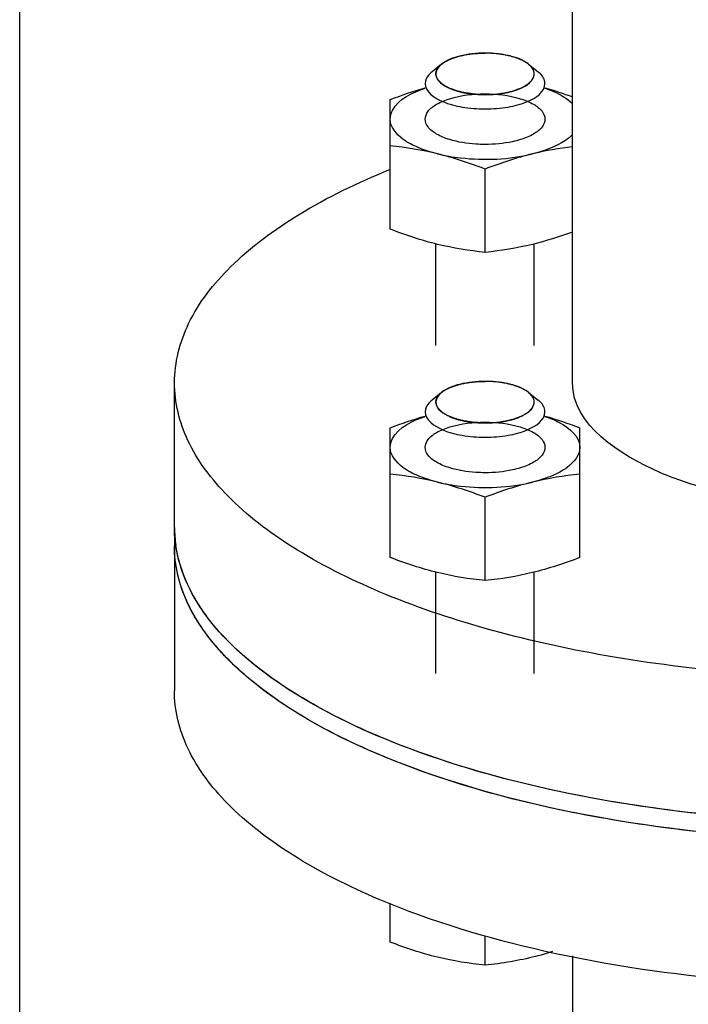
# Model space of a CAD drawing. Header units: millimetres. Extents: x 0 to 1189, y 0 to 841.
# Tile 50 of 184: x 634.94 to 637.62, y 278.57 to 282.51. Entities that reach past the tile are written whole.
import ezdxf

# ---------------------------------------------------------------- set-up
doc = ezdxf.new("R2010")
doc.units = ezdxf.units.MM
doc.header["$LTSCALE"] = 65.395
doc.linetypes.add('CENTER', pattern=[0.6, 0.375, -0.075, 0.075, -0.075])
for name, color, linetype in [('32007_153200_13_ABL1735', 7, 'CONTINUOUS'), ('32007_153200_13_T1_PBL1771', 7, 'CONTINUOUS'), ('8M32E_GENSET_GENERATOR_ABL1724', 7, 'CONTINUOUS'), ('8M32E_GENSET_GENERATOR_T1_PBL1725', 7, 'CONTINUOUS'), ('8M32E_GENSET_GRUNDRAHMEN_ABL1726', 7, 'CONTINUOUS'), ('8M32E_GENSET_GRUNDRAHMEN_T1_PBL1727', 7, 'CONTINUOUS'), ('8M32E_GENSET_VERROHRUNG_ABL1728', 7, 'CONTINUOUS'), ('D931_1-M12X50_PBL1751', 7, 'CONTINUOUS'), ('D931_1-M12X50_PBL1762', 7, 'CONTINUOUS'), ('D934-M12_PBL1752', 7, 'CONTINUOUS'), ('D934-M12_PBL1753', 7, 'CONTINUOUS'), ('E1514-FF-DN50-PN6X2_PBL1734', 7, 'CONTINUOUS'), ('EN1092-1-01A-DN50-PN6_PBL1736', 7, 'CONTINUOUS'), ('oben_15_VBL1723', 7, 'CONTINUOUS')]:
    doc.layers.add(name, color=color, linetype=linetype)

# ---------------------------------------------------------------- blocks, each defined once
blk = doc.blocks.new('8M32E_GENSET_GENERATOR_T1_PBL1725', base_point=(691.0193, 287.4169))
at = {"layer": '8M32E_GENSET_GENERATOR_T1_PBL1725', "color": 7, "linetype": 'Continuous'}
for p, q in [((637.1533, 281.0556), (637.1533, 286.7285)), ((635.5593, 280.4756), (635.5593, 281.0556))]:
    blk.add_line(p, q, dxfattribs=at)
blk.add_arc((636.0643, 280.4758), 0.505, 180.0225, 188.2083, dxfattribs=at)
for points, knots in [([(635.5593, 281.0556), (635.5593, 281.1368), (635.6055, 281.3136), (635.789, 281.5446), (636.069, 281.75), (636.2958, 281.8589), (636.4219, 281.9099)], [0, 0, 0, 0, 0.190768, 0.412045, 0.680538, 1, 1, 1, 1]), ([(641.1593, 281.0556), (641.1593, 280.9766), (641.1158, 280.8052), (640.942, 280.5794), (640.6756, 280.3776), (640.3251, 280.2026), (639.902, 280.0592), (639.2433, 279.9134), (638.3593, 279.8442), (637.4752, 279.9134), (636.8166, 280.0592), (636.3935, 280.2026), (636.0429, 280.3776), (635.7766, 280.5794), (635.6028, 280.8052), (635.5593, 280.9766), (635.5593, 281.0556)], [0, 0, 0, 0, 0.03644, 0.078446, 0.129154, 0.189366, 0.258405, 0.334697, 0.5, 0.665303, 0.741595, 0.810634, 0.870846, 0.921554, 0.96356, 1, 1, 1, 1]), ([(639.5653, 281.0556), (639.5653, 280.8874), (639.303, 280.7189), (639.0254, 280.6274), (638.739, 280.563), (638.3593, 280.5343), (637.9795, 280.563), (637.6932, 280.6274), (637.4156, 280.7189), (637.1533, 280.8874), (637.1533, 281.0556)], [0, 0, 0, 0, 0.183508, 0.253849, 0.33158, 0.5, 0.66842, 0.746151, 0.816492, 1, 1, 1, 1]), ([(641.1541, 280.4036), (641.1429, 280.3261), (641.078, 280.1629), (640.8885, 279.9521), (640.6149, 279.7628), (640.1195, 279.5316), (639.3562, 279.3421), (638.3592, 279.2658), (637.3622, 279.3421), (636.5988, 279.5317), (636.1035, 279.7629), (635.8299, 279.9521), (635.6405, 280.163), (635.5756, 280.3262), (635.5644, 280.4037)], [0, 0, 0, 0, 0.036941, 0.080214, 0.13206, 0.192856, 0.337216, 0.500009, 0.6628, 0.807155, 0.867948, 0.919791, 0.963061, 1, 1, 1, 1])]:
    blk.add_open_spline(points, degree=3, knots=knots, dxfattribs=at)
blk = doc.blocks.new('8M32E_GENSET_GENERATOR_ABL1724', base_point=(691.0193, 287.4169))
at = {"layer": '8M32E_GENSET_GENERATOR_T1_PBL1725'}
blk.add_blockref('8M32E_GENSET_GENERATOR_T1_PBL1725', (691.0193, 287.4169), dxfattribs=at)
blk = doc.blocks.new('8M32E_GENSET_GRUNDRAHMEN_T1_PBL1727', base_point=(813.2193, 294.1369))
at = {"layer": '8M32E_GENSET_GRUNDRAHMEN_T1_PBL1727', "color": 7, "linetype": 'Continuous'}
blk.add_line((634.9393, 275.9252), (634.9393, 288.5369), dxfattribs=at)
blk = doc.blocks.new('8M32E_GENSET_GRUNDRAHMEN_ABL1726', base_point=(813.2193, 294.1369))
at = {"layer": '8M32E_GENSET_GRUNDRAHMEN_T1_PBL1727'}
blk.add_blockref('8M32E_GENSET_GRUNDRAHMEN_T1_PBL1727', (813.2193, 294.1369), dxfattribs=at)
blk = doc.blocks.new('E1514-FF-DN50-PN6X2_PBL1734', base_point=(638.3589, 279.8484))
at = {"layer": 'E1514-FF-DN50-PN6X2_PBL1734', "color": 7, "linetype": 'Continuous'}
for p, q in [((635.5589, 280.4757), (635.5589, 280.4771)), ((635.5589, 280.4754), (635.5589, 280.4757)), ((635.5589, 280.4754), (635.5589, 280.4029)), ((635.5589, 280.4722), (635.5589, 280.4754))]:
    blk.add_line(p, q, dxfattribs=at)
for points, knots in [([(639.9288, 279.4956), (639.7073, 279.4322), (639.2368, 279.3371), (638.5084, 279.2798), (637.7693, 279.3044), (637.0714, 279.409), (636.4637, 279.5859), (636.0409, 279.7941), (635.7912, 279.9948), (635.626, 280.1844), (635.5596, 280.3614), (635.5589, 280.4722)], [0, 0, 0, 0, 0.142945, 0.296792, 0.452515, 0.600871, 0.733491, 0.844159, 0.89052, 0.931204, 1, 1, 1, 1]), ([(640.3388, 279.5662), (640.1264, 279.4764), (639.6526, 279.3351), (638.8937, 279.2247), (638.0903, 279.2085), (637.3089, 279.2883), (636.6145, 279.4568), (636.1242, 279.6709), (635.8313, 279.8839), (635.678, 280.0467), (635.5815, 280.2205), (635.5589, 280.3442), (635.5589, 280.4029)], [0, 0, 0, 0, 0.131136, 0.279489, 0.435126, 0.587094, 0.724942, 0.84038, 0.888412, 0.93011, 0.966582, 1, 1, 1, 1])]:
    blk.add_open_spline(points, degree=3, knots=knots, dxfattribs=at)
blk = doc.blocks.new('EN1092-1-01A-DN50-PN6_PBL1736', base_point=(638.3589, 279.5212))
at = {"layer": 'EN1092-1-01A-DN50-PN6_PBL1736', "color": 7, "linetype": 'Continuous'}
blk.add_line((635.5589, 280.4029), (635.5589, 279.8229), dxfattribs=at)
for points, knots in [([(636.379, 279.5662), (636.2587, 279.617), (636.0425, 279.7249), (635.7762, 279.9267), (635.6024, 280.1525), (635.5589, 280.3239), (635.5589, 280.4029)], [0, 0, 0, 0, 0.317964, 0.585742, 0.807567, 1, 1, 1, 1]), ([(636.379, 278.9861), (636.2587, 279.037), (636.0425, 279.1449), (635.7762, 279.3467), (635.6024, 279.5725), (635.5589, 279.7439), (635.5589, 279.8229)], [0, 0, 0, 0, 0.317964, 0.585742, 0.807567, 1, 1, 1, 1]), ([(641.1589, 279.8229), (641.1589, 279.7641), (641.1362, 279.6405), (641.0397, 279.4667), (640.8865, 279.3039), (640.5936, 279.0908), (640.1032, 278.8767), (639.4089, 278.7082), (638.6275, 278.6285), (637.824, 278.6446), (637.0652, 278.7551), (636.5913, 278.8964), (636.379, 278.9861)], [0, 0, 0, 0, 0.033418, 0.06989, 0.111588, 0.15962, 0.275058, 0.412906, 0.564874, 0.720511, 0.868864, 1, 1, 1, 1]), ([(640.3388, 279.5662), (640.049, 279.4437), (639.3909, 279.2729), (638.3589, 279.1912), (637.3268, 279.2729), (636.6688, 279.4437), (636.379, 279.5662)], [0, 0, 0, 0, 0.233733, 0.5, 0.766267, 1, 1, 1, 1])]:
    blk.add_open_spline(points, degree=3, knots=knots, dxfattribs=at)
blk = doc.blocks.new('32007_153200_13_T1_PBL1771', base_point=(638.3589, 276.9951))
at = {"layer": '32007_153200_13_T1_PBL1771', "color": 7, "linetype": 'Continuous'}
for p, q in [((637.1529, 278.76), (637.1529, 275.7398)), ((639.5649, 278.76), (639.5649, 275.7398))]:
    blk.add_line(p, q, dxfattribs=at)
at = {"layer": '32007_153200_13_T1_PBL1771', "color": 2, "linetype": 'CENTER'}
blk.add_line((638.3589, 278.6396), (638.3589, 275.7398), dxfattribs=at)
at = {"layer": '32007_153200_13_T1_PBL1771', "color": 7, "linetype": 'Continuous'}
blk.add_open_spline([(639.5649, 275.7398), (639.5649, 275.5716), (639.3026, 275.4031), (639.025, 275.3115), (638.7386, 275.2472), (638.3589, 275.2184), (637.9791, 275.2472), (637.6928, 275.3115), (637.4152, 275.4031), (637.1529, 275.5716), (637.1529, 275.7398)], degree=3, knots=[0, 0, 0, 0, 0.183508, 0.253849, 0.33158, 0.5, 0.66842, 0.746151, 0.816492, 1, 1, 1, 1], dxfattribs=at)
blk = doc.blocks.new('32007_153200_13_ABL1735', base_point=(638.8089, 275.6199))
at = {"layer": '32007_153200_13_T1_PBL1771'}
blk.add_blockref('32007_153200_13_T1_PBL1771', (638.3589, 276.9951), dxfattribs=at)
at = {"layer": 'EN1092-1-01A-DN50-PN6_PBL1736'}
blk.add_blockref('EN1092-1-01A-DN50-PN6_PBL1736', (638.3589, 279.5212), dxfattribs=at)
blk = doc.blocks.new('D931_1-M12X50_PBL1751', base_point=(636.7484, 279.8919))
at = {"layer": 'D931_1-M12X50_PBL1751', "color": 7, "linetype": 'Continuous'}
for p, q in [((636.6289, 281.0169), (636.5909, 280.9864)), ((636.9776, 281.0169), (637.0155, 280.9864)), ((636.4232, 278.8152), (636.4232, 278.9708)), ((636.8032, 278.7225), (636.8032, 278.839))]:
    blk.add_line(p, q, dxfattribs=at)
at = {"layer": 'D931_1-M12X50_PBL1751', "color": 2, "linetype": 'Continuous'}
for p, q in [((636.6289, 281.0169), (636.6326, 281.0197)), ((636.9776, 281.0169), (636.9739, 281.0197)), ((636.6062, 279.8905), (636.6062, 280.297)), ((637.0003, 279.8905), (637.0003, 280.297))]:
    blk.add_line(p, q, dxfattribs=at)
at = {"layer": 'D931_1-M12X50_PBL1751', "color": 7, "linetype": 'Continuous'}
for points, knots in [([(636.8032, 281.0613), (636.7691, 281.0613), (636.7087, 281.055), (636.6496, 281.0335), (636.6289, 281.0169)], [0, 0, 0, 0, 0.563279, 1, 1, 1, 1]), ([(636.9776, 281.0169), (636.9569, 281.0335), (636.8978, 281.055), (636.8374, 281.0613), (636.8032, 281.0613)], [0, 0, 0, 0, 0.436721, 1, 1, 1, 1]), ([(636.5909, 280.9864), (636.5867, 280.983), (636.573, 280.9707), (636.5632, 280.9523), (636.5632, 280.9391)], [0, 0, 0, 0, 0.294113, 1, 1, 1, 1]), ([(636.6289, 281.0169), (636.6254, 281.0141), (636.6142, 281.004), (636.6062, 280.9888), (636.6062, 280.9781)], [0, 0, 0, 0, 0.294113, 1, 1, 1, 1]), ([(637.0003, 280.9781), (637.0003, 280.9815), (636.998, 280.9969), (636.9869, 281.0094), (636.9776, 281.0169)], [0, 0, 0, 0, 0.221468, 1, 1, 1, 1]), ([(637.0432, 280.9391), (637.0432, 280.9433), (637.0405, 280.962), (637.0269, 280.9774), (637.0155, 280.9864)], [0, 0, 0, 0, 0.221468, 1, 1, 1, 1]), ([(636.6062, 280.9781), (636.6062, 280.9506), (636.6608, 280.9155), (636.7296, 280.8991), (636.778, 280.8948), (636.8032, 280.8948)], [0, 0, 0, 0, 0.367183, 0.663, 1, 1, 1, 1]), ([(636.8032, 280.8948), (636.8285, 280.8948), (636.8769, 280.8991), (636.9457, 280.9155), (637.0003, 280.9506), (637.0003, 280.9781)], [0, 0, 0, 0, 0.337, 0.632816, 1, 1, 1, 1]), ([(636.5632, 280.9391), (636.5632, 280.9057), (636.6297, 280.863), (636.7136, 280.843), (636.7725, 280.8377), (636.8032, 280.8377)], [0, 0, 0, 0, 0.367183, 0.663, 1, 1, 1, 1]), ([(636.8032, 280.8377), (636.834, 280.8377), (636.8929, 280.843), (636.9768, 280.863), (637.0432, 280.9057), (637.0432, 280.9391)], [0, 0, 0, 0, 0.337, 0.632816, 1, 1, 1, 1]), ([(636.8032, 278.7225), (636.7394, 278.7291), (636.6098, 278.75), (636.4853, 278.7914), (636.4232, 278.8152)], [0, 0, 0, 0, 0.491392, 1, 1, 1, 1]), ([(637.0735, 278.7769), (637.0511, 278.7699), (636.9626, 278.7447), (636.8714, 278.7296), (636.8032, 278.7225)], [0, 0, 0, 0, 0.254896, 1, 1, 1, 1])]:
    blk.add_open_spline(points, degree=3, knots=knots, dxfattribs=at)
at = {"layer": 'D931_1-M12X50_PBL1751', "color": 2, "linetype": 'Continuous'}
blk.add_open_spline([(636.7623, 281.0595), (636.769, 281.0601), (636.7826, 281.0611), (636.7964, 281.0613), (636.8032, 281.0613)], degree=3, dxfattribs=at)
for points, knots in [([(636.9739, 281.0197), (636.9714, 281.0212), (636.9665, 281.0242), (636.961, 281.0275), (636.9573, 281.0297), (636.9557, 281.0307), (636.9545, 281.0314), (636.9531, 281.0321), (636.9504, 281.0332), (636.9466, 281.0348), (636.942, 281.0367), (636.9375, 281.0387), (636.9337, 281.0402), (636.9311, 281.0414), (636.9295, 281.042), (636.9277, 281.0425), (636.9255, 281.0432), (636.9202, 281.0447), (636.9141, 281.0465), (636.9079, 281.0484), (636.9044, 281.0494), (636.9018, 281.0502), (636.8988, 281.0507), (636.895, 281.0515), (636.8881, 281.0529), (636.8804, 281.0544), (636.8736, 281.0558), (636.8696, 281.0565), (636.8654, 281.0569), (636.8603, 281.0575), (636.852, 281.0584), (636.8447, 281.0592), (636.8385, 281.06), (636.8343, 281.0602), (636.8268, 281.0605), (636.8161, 281.0609), (636.8075, 281.0612), (636.8032, 281.0613)], [0, 0, 0, 0, 0.0625, 0.125, 0.140625, 0.15625, 0.164062, 0.171875, 0.1875, 0.21875, 0.25, 0.28125, 0.3125, 0.328125, 0.335938, 0.34375, 0.359375, 0.375, 0.4375, 0.46875, 0.484375, 0.5, 0.515625, 0.53125, 0.5625, 0.625, 0.65625, 0.671875, 0.6875, 0.71875, 0.75, 0.8125, 0.828125, 0.84375, 0.875, 0.9375, 1, 1, 1, 1]), ([(636.6326, 281.0197), (636.6344, 281.0209), (636.6371, 281.0228), (636.6408, 281.0252), (636.6439, 281.027), (636.6469, 281.0288), (636.6501, 281.0305), (636.6535, 281.0321), (636.6567, 281.0338), (636.6604, 281.0353), (636.6639, 281.0369), (636.6676, 281.0385), (636.6715, 281.0399), (636.6753, 281.0414), (636.6806, 281.0432), (636.6847, 281.0445), (636.6874, 281.0454)], [0, 0, 0, 0, 0.125, 0.1875, 0.25, 0.3125, 0.375, 0.4375, 0.5, 0.5625, 0.625, 0.6875, 0.75, 0.8125, 0.875, 1, 1, 1, 1]), ([(636.6874, 281.0454), (636.6903, 281.0463), (636.6959, 281.0479), (636.7077, 281.0509), (636.729, 281.0557), (636.7489, 281.0581), (636.7623, 281.0595)], [0, 0, 0, 0, 0.125, 0.25, 0.5, 1, 1, 1, 1]), ([(636.6066, 280.9728), (636.6065, 280.9738), (636.6064, 280.9757), (636.6064, 280.978), (636.6062, 280.9799), (636.6065, 280.9818), (636.6069, 280.9842), (636.6073, 280.9865), (636.6077, 280.9884), (636.6085, 280.9903), (636.6092, 280.9921), (636.61, 280.994), (636.6104, 280.9954), (636.6114, 280.9967), (636.6124, 280.9986), (636.6136, 281.0004), (636.6147, 281.0022), (636.6161, 281.004), (636.618, 281.0062), (636.6199, 281.0085), (636.6215, 281.0102), (636.6235, 281.012), (636.626, 281.0142), (636.6279, 281.016), (636.6289, 281.0169)], [0, 0, 0, 0, 0.0625, 0.125, 0.15625, 0.1875, 0.25, 0.3125, 0.34375, 0.375, 0.4375, 0.46875, 0.5, 0.53125, 0.5625, 0.625, 0.65625, 0.6875, 0.75, 0.8125, 0.84375, 0.875, 0.9375, 1, 1, 1, 1]), ([(636.9999, 280.9728), (636.9999, 280.9738), (637, 280.9757), (637.0001, 280.978), (637.0003, 280.9799), (637, 280.9818), (636.9995, 280.9842), (636.9992, 280.9865), (636.9988, 280.9884), (636.998, 280.9903), (636.9973, 280.9921), (636.9965, 280.994), (636.9961, 280.9954), (636.9951, 280.9967), (636.994, 280.9986), (636.9929, 281.0004), (636.9918, 281.0022), (636.9904, 281.004), (636.9884, 281.0062), (636.9866, 281.0085), (636.985, 281.0102), (636.9829, 281.012), (636.9805, 281.0142), (636.9785, 281.016), (636.9776, 281.0169)], [0, 0, 0, 0, 0.0625, 0.125, 0.15625, 0.1875, 0.25, 0.3125, 0.34375, 0.375, 0.4375, 0.46875, 0.5, 0.53125, 0.5625, 0.625, 0.65625, 0.6875, 0.75, 0.8125, 0.84375, 0.875, 0.9375, 1, 1, 1, 1]), ([(636.8032, 280.8948), (636.7972, 280.8951), (636.7881, 280.8955), (636.7759, 280.896), (636.7683, 280.8964), (636.7622, 280.8965), (636.7563, 280.8974), (636.749, 280.8984), (636.7401, 280.8997), (636.7328, 280.9007), (636.7269, 280.9016), (636.7209, 280.9023), (636.7144, 280.9041), (636.7063, 280.9061), (636.6984, 280.9081), (636.6917, 280.9098), (636.687, 280.911), (636.6843, 280.9116), (636.6822, 280.9125), (636.6794, 280.9136), (636.6749, 280.9154), (636.6693, 280.9176), (636.6638, 280.9198), (636.6593, 280.9216), (636.6566, 280.9227), (636.6542, 280.9235), (636.6525, 280.9246), (636.6494, 280.9265), (636.645, 280.9292), (636.6397, 280.9324), (636.6353, 280.9351), (636.6322, 280.937), (636.6307, 280.938), (636.6298, 280.9385), (636.6293, 280.9391), (636.6285, 280.9399), (636.6273, 280.9411), (636.6253, 280.9432), (636.6224, 280.9463), (636.6194, 280.9493), (636.6171, 280.9517), (636.6154, 280.9536), (636.6137, 280.955), (636.6133, 280.9564), (636.6128, 280.9576), (636.6121, 280.9593), (636.6111, 280.9618), (636.6097, 280.9651), (636.6082, 280.969), (636.6071, 280.9715), (636.6066, 280.9728)], [0, 0, 0, 0, 0.0625, 0.09375, 0.125, 0.140625, 0.15625, 0.1875, 0.21875, 0.25, 0.265625, 0.28125, 0.3125, 0.34375, 0.375, 0.40625, 0.421875, 0.429688, 0.4375, 0.453125, 0.46875, 0.5, 0.53125, 0.546875, 0.5625, 0.570312, 0.578125, 0.59375, 0.625, 0.65625, 0.6875, 0.703125, 0.710938, 0.714844, 0.71875, 0.726562, 0.734375, 0.75, 0.78125, 0.8125, 0.828125, 0.84375, 0.859375, 0.867188, 0.875, 0.890625, 0.90625, 0.9375, 0.96875, 1, 1, 1, 1]), ([(636.8032, 280.8948), (636.8093, 280.8951), (636.8184, 280.8955), (636.8306, 280.896), (636.8381, 280.8964), (636.8443, 280.8965), (636.8501, 280.8974), (636.8575, 280.8984), (636.8663, 280.8997), (636.8737, 280.9007), (636.8796, 280.9016), (636.8856, 280.9023), (636.8921, 280.9041), (636.9001, 280.9061), (636.9081, 280.9081), (636.9148, 280.9098), (636.9194, 280.911), (636.9221, 280.9116), (636.9243, 280.9125), (636.9271, 280.9136), (636.9315, 280.9154), (636.9371, 280.9176), (636.9427, 280.9198), (636.9472, 280.9216), (636.9499, 280.9227), (636.9523, 280.9235), (636.954, 280.9246), (636.9571, 280.9265), (636.9615, 280.9292), (636.9668, 280.9324), (636.9712, 280.9351), (636.9743, 280.937), (636.9758, 280.938), (636.9767, 280.9385), (636.9772, 280.9391), (636.978, 280.9399), (636.9791, 280.9411), (636.9812, 280.9432), (636.9841, 280.9463), (636.987, 280.9493), (636.9894, 280.9517), (636.9911, 280.9536), (636.9928, 280.955), (636.9932, 280.9564), (636.9937, 280.9576), (636.9944, 280.9593), (636.9954, 280.9618), (636.9967, 280.9651), (636.9983, 280.969), (636.9994, 280.9715), (636.9999, 280.9728)], [0, 0, 0, 0, 0.0625, 0.09375, 0.125, 0.140625, 0.15625, 0.1875, 0.21875, 0.25, 0.265625, 0.28125, 0.3125, 0.34375, 0.375, 0.40625, 0.421875, 0.429688, 0.4375, 0.453125, 0.46875, 0.5, 0.53125, 0.546875, 0.5625, 0.570312, 0.578125, 0.59375, 0.625, 0.65625, 0.6875, 0.703125, 0.710938, 0.714844, 0.71875, 0.726562, 0.734375, 0.75, 0.78125, 0.8125, 0.828125, 0.84375, 0.859375, 0.867188, 0.875, 0.890625, 0.90625, 0.9375, 0.96875, 1, 1, 1, 1])]:
    blk.add_open_spline(points, degree=3, knots=knots, dxfattribs=at)
blk = doc.blocks.new('D934-M12_PBL1752', base_point=(636.8032, 280.5929))
at = {"layer": 'D934-M12_PBL1752', "color": 7, "linetype": 'Continuous'}
for p, q in [((636.4232, 280.3559), (636.4232, 280.8752)), ((637.1832, 280.3559), (637.1832, 280.8752)), ((636.8032, 280.2632), (636.8032, 280.597))]:
    blk.add_line(p, q, dxfattribs=at)
for points in [[(636.4232, 280.8752), (636.4692, 280.8928), (636.5159, 280.909), (636.5632, 280.9225)], [(637.0432, 280.9225), (637.0906, 280.909), (637.1372, 280.8928), (637.1832, 280.8752)], [(636.6132, 280.6577), (636.5508, 280.6729), (636.4871, 280.6831), (636.4232, 280.6897)], [(637.1832, 280.6897), (637.1194, 280.6831), (637.0556, 280.6729), (636.9932, 280.6577)], [(636.8032, 280.597), (636.7412, 280.6208), (636.6778, 280.6419), (636.6132, 280.6577)], [(636.9932, 280.6577), (636.9287, 280.6419), (636.8653, 280.6208), (636.8032, 280.597)], [(636.6132, 280.2952), (636.5487, 280.311), (636.4853, 280.3321), (636.4232, 280.3559)], [(637.1832, 280.3559), (637.1212, 280.3321), (637.0578, 280.311), (636.9932, 280.2952)], [(636.8032, 280.2632), (636.7394, 280.2698), (636.6756, 280.28), (636.6132, 280.2952)], [(636.9932, 280.2952), (636.9308, 280.28), (636.8671, 280.2698), (636.8032, 280.2632)]]:
    blk.add_open_spline(points, degree=3, dxfattribs=at)
for points, knots in [([(636.4233, 280.7968), (636.4233, 280.809), (636.4443, 280.8736), (636.5135, 280.904), (636.5632, 280.9211)], [0, 0, 0, 0, 0.188031, 1, 1, 1, 1]), ([(637.0432, 280.9211), (637.0634, 280.9142), (637.1204, 280.8915), (637.1831, 280.8395), (637.1832, 280.7968)], [0, 0, 0, 0, 0.333314, 1, 1, 1, 1]), ([(636.6617, 280.7149), (636.6434, 280.7205), (636.6118, 280.7333), (636.5746, 280.7601), (636.5583, 280.797), (636.5749, 280.8337), (636.6122, 280.8606), (636.6882, 280.8908), (636.7558, 280.8982), (636.8032, 280.8982)], [0, 0, 0, 0, 0.139319, 0.246336, 0.327277, 0.408364, 0.51567, 0.655263, 1, 1, 1, 1]), ([(636.8032, 280.8982), (636.8507, 280.8982), (636.9183, 280.8908), (636.9943, 280.8606), (637.0316, 280.8337), (637.0482, 280.797), (637.0319, 280.7601), (636.9947, 280.7333), (636.9631, 280.7205), (636.9448, 280.7149)], [0, 0, 0, 0, 0.344713, 0.484315, 0.591626, 0.672716, 0.753659, 0.860677, 1, 1, 1, 1]), ([(636.6132, 280.6577), (636.5865, 280.6643), (636.5379, 280.6801), (636.4658, 280.716), (636.4233, 280.7651), (636.4233, 280.7968)], [0, 0, 0, 0, 0.334649, 0.613992, 1, 1, 1, 1]), ([(637.1832, 280.7968), (637.1831, 280.7651), (637.1406, 280.716), (637.0686, 280.6801), (637.0199, 280.6643), (636.9932, 280.6577)], [0, 0, 0, 0, 0.386008, 0.665351, 1, 1, 1, 1]), ([(636.8032, 280.6954), (636.7907, 280.6954), (636.743, 280.697), (636.6953, 280.7045), (636.6617, 280.7149)], [0, 0, 0, 0, 0.263414, 1, 1, 1, 1]), ([(636.9448, 280.7149), (636.9342, 280.7116), (636.8879, 280.6998), (636.8399, 280.6954), (636.8032, 280.6954)], [0, 0, 0, 0, 0.232315, 1, 1, 1, 1]), ([(636.6132, 280.6577), (636.6434, 280.6504), (636.7691, 280.6297), (636.8997, 280.635), (636.9932, 280.6577)], [0, 0, 0, 0, 0.243854, 1, 1, 1, 1])]:
    blk.add_open_spline(points, degree=3, knots=knots, dxfattribs=at)
blk = doc.blocks.new('D934-M12_PBL1753', base_point=(636.7883, 281.9077))
at = {"layer": 'D934-M12_PBL1753', "color": 7, "linetype": 'Continuous'}
for p, q in [((636.4232, 281.6708), (636.4232, 282.19)), ((636.8032, 281.5781), (636.8032, 281.9119))]:
    blk.add_line(p, q, dxfattribs=at)
for points in [[(636.4232, 282.19), (636.4692, 282.2077), (636.5159, 282.2239), (636.5632, 282.2374)], [(637.0432, 282.2374), (637.0804, 282.2268), (637.117, 282.2146), (637.1533, 282.2013)], [(636.6132, 281.9726), (636.5508, 281.9878), (636.4871, 281.998), (636.4232, 282.0046)], [(636.8032, 281.9119), (636.7412, 281.9357), (636.6778, 281.9568), (636.6132, 281.9726)], [(636.9932, 281.9726), (636.9287, 281.9568), (636.8653, 281.9357), (636.8032, 281.9119)], [(637.1533, 282.0012), (637.0995, 281.9947), (637.0459, 281.9854), (636.9932, 281.9726)], [(636.6132, 281.6101), (636.5487, 281.6259), (636.4853, 281.647), (636.4232, 281.6708)], [(637.1533, 281.6596), (637.1009, 281.6403), (637.0475, 281.6234), (636.9932, 281.6101)], [(636.8032, 281.5781), (636.7394, 281.5847), (636.6756, 281.5949), (636.6132, 281.6101)], [(636.9932, 281.6101), (636.9308, 281.5949), (636.8671, 281.5847), (636.8032, 281.5781)]]:
    blk.add_open_spline(points, degree=3, dxfattribs=at)
for points, knots in [([(636.4233, 282.1117), (636.4233, 282.1239), (636.4443, 282.1884), (636.5135, 282.2188), (636.5632, 282.236)], [0, 0, 0, 0, 0.188031, 1, 1, 1, 1]), ([(636.6617, 282.0298), (636.6434, 282.0354), (636.6118, 282.0482), (636.5746, 282.075), (636.5583, 282.1119), (636.5749, 282.1486), (636.6122, 282.1754), (636.6882, 282.2057), (636.7558, 282.2131), (636.8032, 282.2131)], [0, 0, 0, 0, 0.139319, 0.246336, 0.327277, 0.408364, 0.51567, 0.655263, 1, 1, 1, 1]), ([(636.8032, 282.2131), (636.8507, 282.2131), (636.9183, 282.2057), (636.9943, 282.1754), (637.0316, 282.1486), (637.0482, 282.1119), (637.0319, 282.075), (636.9947, 282.0482), (636.9631, 282.0354), (636.9448, 282.0298)], [0, 0, 0, 0, 0.344713, 0.484315, 0.591626, 0.672716, 0.753659, 0.860677, 1, 1, 1, 1]), ([(637.0432, 282.236), (637.0548, 282.232), (637.0941, 282.2167), (637.1321, 282.1951), (637.1533, 282.1737)], [0, 0, 0, 0, 0.288236, 1, 1, 1, 1]), ([(636.6132, 281.9726), (636.5865, 281.9791), (636.5379, 281.995), (636.4658, 282.0308), (636.4233, 282.08), (636.4233, 282.1117)], [0, 0, 0, 0, 0.334649, 0.613992, 1, 1, 1, 1]), ([(637.1533, 282.0497), (637.1448, 282.041), (637.0975, 282.0039), (637.0393, 281.9839), (636.9932, 281.9726)], [0, 0, 0, 0, 0.204546, 1, 1, 1, 1]), ([(636.8032, 282.0103), (636.7907, 282.0103), (636.743, 282.0119), (636.6953, 282.0194), (636.6617, 282.0298)], [0, 0, 0, 0, 0.263414, 1, 1, 1, 1]), ([(636.9448, 282.0298), (636.9342, 282.0265), (636.8879, 282.0146), (636.8399, 282.0103), (636.8032, 282.0103)], [0, 0, 0, 0, 0.232315, 1, 1, 1, 1]), ([(636.6132, 281.9726), (636.6434, 281.9653), (636.7691, 281.9446), (636.8997, 281.9498), (636.9932, 281.9726)], [0, 0, 0, 0, 0.243854, 1, 1, 1, 1])]:
    blk.add_open_spline(points, degree=3, knots=knots, dxfattribs=at)
blk = doc.blocks.new('D931_1-M12X50_PBL1762', base_point=(636.8032, 281.7908))
at = {"layer": 'D931_1-M12X50_PBL1762', "color": 7, "linetype": 'Continuous'}
for p, q in [((636.6289, 282.3318), (636.5909, 282.3013)), ((636.9776, 282.3318), (637.0155, 282.3013))]:
    blk.add_line(p, q, dxfattribs=at)
at = {"layer": 'D931_1-M12X50_PBL1762', "color": 2, "linetype": 'Continuous'}
for p, q in [((636.6289, 282.3318), (636.6326, 282.3346)), ((636.9776, 282.3318), (636.9739, 282.3346)), ((636.6062, 281.2054), (636.6062, 281.6119)), ((637.0003, 281.2054), (637.0003, 281.6119))]:
    blk.add_line(p, q, dxfattribs=at)
at = {"layer": 'D931_1-M12X50_PBL1762', "color": 7, "linetype": 'Continuous'}
for points, knots in [([(636.8032, 282.3762), (636.7691, 282.3762), (636.7087, 282.3699), (636.6496, 282.3483), (636.6289, 282.3318)], [0, 0, 0, 0, 0.563279, 1, 1, 1, 1]), ([(636.9776, 282.3318), (636.9569, 282.3483), (636.8978, 282.3699), (636.8374, 282.3762), (636.8032, 282.3762)], [0, 0, 0, 0, 0.436721, 1, 1, 1, 1]), ([(636.6289, 282.3318), (636.6254, 282.329), (636.6142, 282.3188), (636.6062, 282.3037), (636.6062, 282.2929)], [0, 0, 0, 0, 0.294113, 1, 1, 1, 1]), ([(637.0003, 282.2929), (637.0003, 282.2963), (636.998, 282.3117), (636.9869, 282.3243), (636.9776, 282.3318)], [0, 0, 0, 0, 0.221468, 1, 1, 1, 1]), ([(636.5909, 282.3013), (636.5867, 282.2979), (636.573, 282.2856), (636.5632, 282.2671), (636.5632, 282.254)], [0, 0, 0, 0, 0.294113, 1, 1, 1, 1]), ([(636.6062, 282.2929), (636.6062, 282.2655), (636.6608, 282.2304), (636.7296, 282.214), (636.778, 282.2097), (636.8032, 282.2097)], [0, 0, 0, 0, 0.367183, 0.663, 1, 1, 1, 1]), ([(636.8032, 282.2097), (636.8285, 282.2097), (636.8769, 282.214), (636.9457, 282.2304), (637.0003, 282.2655), (637.0003, 282.2929)], [0, 0, 0, 0, 0.337, 0.632816, 1, 1, 1, 1]), ([(637.0432, 282.254), (637.0432, 282.2582), (637.0405, 282.2769), (637.0269, 282.2922), (637.0155, 282.3013)], [0, 0, 0, 0, 0.221468, 1, 1, 1, 1]), ([(636.5632, 282.254), (636.5632, 282.2206), (636.6297, 282.1779), (636.7136, 282.1579), (636.7725, 282.1526), (636.8032, 282.1526)], [0, 0, 0, 0, 0.367183, 0.663, 1, 1, 1, 1]), ([(636.8032, 282.1526), (636.834, 282.1526), (636.8929, 282.1579), (636.9768, 282.1779), (637.0432, 282.2206), (637.0432, 282.254)], [0, 0, 0, 0, 0.337, 0.632816, 1, 1, 1, 1])]:
    blk.add_open_spline(points, degree=3, knots=knots, dxfattribs=at)
at = {"layer": 'D931_1-M12X50_PBL1762', "color": 2, "linetype": 'Continuous'}
for points, knots in [([(636.6874, 282.3603), (636.6903, 282.3611), (636.6959, 282.3628), (636.7077, 282.3658), (636.729, 282.3706), (636.7489, 282.373), (636.7623, 282.3744)], [0, 0, 0, 0, 0.125, 0.25, 0.5, 1, 1, 1, 1]), ([(636.9739, 282.3346), (636.9714, 282.3361), (636.9665, 282.339), (636.961, 282.3424), (636.9573, 282.3446), (636.9557, 282.3455), (636.9545, 282.3463), (636.9531, 282.347), (636.9504, 282.3481), (636.9466, 282.3497), (636.942, 282.3516), (636.9375, 282.3535), (636.9337, 282.3551), (636.9311, 282.3563), (636.9295, 282.3569), (636.9277, 282.3574), (636.9255, 282.358), (636.9202, 282.3596), (636.9141, 282.3614), (636.9079, 282.3633), (636.9044, 282.3643), (636.9018, 282.3651), (636.8988, 282.3656), (636.895, 282.3664), (636.8881, 282.3677), (636.8804, 282.3693), (636.8736, 282.3706), (636.8696, 282.3714), (636.8654, 282.3718), (636.8603, 282.3724), (636.852, 282.3733), (636.8447, 282.3741), (636.8385, 282.3749), (636.8343, 282.3751), (636.8268, 282.3753), (636.8161, 282.3758), (636.8075, 282.3761), (636.8032, 282.3762)], [0, 0, 0, 0, 0.0625, 0.125, 0.140625, 0.15625, 0.164062, 0.171875, 0.1875, 0.21875, 0.25, 0.28125, 0.3125, 0.328125, 0.335938, 0.34375, 0.359375, 0.375, 0.4375, 0.46875, 0.484375, 0.5, 0.515625, 0.53125, 0.5625, 0.625, 0.65625, 0.671875, 0.6875, 0.71875, 0.75, 0.8125, 0.828125, 0.84375, 0.875, 0.9375, 1, 1, 1, 1]), ([(636.6066, 282.2877), (636.6065, 282.2887), (636.6064, 282.2905), (636.6064, 282.2929), (636.6062, 282.2948), (636.6065, 282.2967), (636.6069, 282.299), (636.6073, 282.3014), (636.6077, 282.3033), (636.6085, 282.3051), (636.6092, 282.307), (636.61, 282.3089), (636.6104, 282.3103), (636.6114, 282.3116), (636.6124, 282.3135), (636.6136, 282.3153), (636.6147, 282.3171), (636.6161, 282.3189), (636.618, 282.3211), (636.6199, 282.3233), (636.6215, 282.3251), (636.6235, 282.3269), (636.626, 282.3291), (636.6279, 282.3309), (636.6289, 282.3318)], [0, 0, 0, 0, 0.0625, 0.125, 0.15625, 0.1875, 0.25, 0.3125, 0.34375, 0.375, 0.4375, 0.46875, 0.5, 0.53125, 0.5625, 0.625, 0.65625, 0.6875, 0.75, 0.8125, 0.84375, 0.875, 0.9375, 1, 1, 1, 1]), ([(636.6326, 282.3346), (636.6344, 282.3358), (636.6371, 282.3377), (636.6408, 282.3401), (636.6439, 282.3419), (636.6469, 282.3436), (636.6501, 282.3453), (636.6535, 282.347), (636.6567, 282.3487), (636.6604, 282.3502), (636.6639, 282.3518), (636.6676, 282.3534), (636.6715, 282.3548), (636.6753, 282.3563), (636.6806, 282.3581), (636.6847, 282.3594), (636.6874, 282.3603)], [0, 0, 0, 0, 0.125, 0.1875, 0.25, 0.3125, 0.375, 0.4375, 0.5, 0.5625, 0.625, 0.6875, 0.75, 0.8125, 0.875, 1, 1, 1, 1]), ([(636.9999, 282.2877), (636.9999, 282.2887), (637, 282.2905), (637.0001, 282.2929), (637.0003, 282.2948), (637, 282.2967), (636.9995, 282.299), (636.9992, 282.3014), (636.9988, 282.3033), (636.998, 282.3051), (636.9973, 282.307), (636.9965, 282.3089), (636.9961, 282.3103), (636.9951, 282.3116), (636.994, 282.3135), (636.9929, 282.3153), (636.9918, 282.3171), (636.9904, 282.3189), (636.9884, 282.3211), (636.9866, 282.3233), (636.985, 282.3251), (636.9829, 282.3269), (636.9805, 282.3291), (636.9785, 282.3309), (636.9776, 282.3318)], [0, 0, 0, 0, 0.0625, 0.125, 0.15625, 0.1875, 0.25, 0.3125, 0.34375, 0.375, 0.4375, 0.46875, 0.5, 0.53125, 0.5625, 0.625, 0.65625, 0.6875, 0.75, 0.8125, 0.84375, 0.875, 0.9375, 1, 1, 1, 1]), ([(636.8032, 282.2097), (636.7972, 282.2099), (636.7881, 282.2104), (636.7759, 282.2109), (636.7683, 282.2113), (636.7622, 282.2114), (636.7563, 282.2123), (636.749, 282.2133), (636.7401, 282.2146), (636.7328, 282.2156), (636.7269, 282.2164), (636.7209, 282.2172), (636.7144, 282.219), (636.7063, 282.221), (636.6984, 282.223), (636.6917, 282.2246), (636.687, 282.2258), (636.6843, 282.2265), (636.6822, 282.2274), (636.6794, 282.2285), (636.6749, 282.2303), (636.6693, 282.2325), (636.6638, 282.2347), (636.6593, 282.2364), (636.6566, 282.2376), (636.6542, 282.2384), (636.6525, 282.2395), (636.6494, 282.2414), (636.645, 282.2441), (636.6397, 282.2473), (636.6353, 282.25), (636.6322, 282.2519), (636.6307, 282.2529), (636.6298, 282.2534), (636.6293, 282.254), (636.6285, 282.2548), (636.6273, 282.256), (636.6253, 282.2581), (636.6224, 282.2611), (636.6194, 282.2642), (636.6171, 282.2666), (636.6154, 282.2684), (636.6137, 282.2699), (636.6133, 282.2712), (636.6128, 282.2725), (636.6121, 282.2741), (636.6111, 282.2767), (636.6097, 282.28), (636.6082, 282.2838), (636.6071, 282.2864), (636.6066, 282.2877)], [0, 0, 0, 0, 0.0625, 0.09375, 0.125, 0.140625, 0.15625, 0.1875, 0.21875, 0.25, 0.265625, 0.28125, 0.3125, 0.34375, 0.375, 0.40625, 0.421875, 0.429688, 0.4375, 0.453125, 0.46875, 0.5, 0.53125, 0.546875, 0.5625, 0.570312, 0.578125, 0.59375, 0.625, 0.65625, 0.6875, 0.703125, 0.710938, 0.714844, 0.71875, 0.726562, 0.734375, 0.75, 0.78125, 0.8125, 0.828125, 0.84375, 0.859375, 0.867188, 0.875, 0.890625, 0.90625, 0.9375, 0.96875, 1, 1, 1, 1]), ([(636.8032, 282.2097), (636.8093, 282.2099), (636.8184, 282.2104), (636.8306, 282.2109), (636.8381, 282.2113), (636.8443, 282.2114), (636.8501, 282.2123), (636.8575, 282.2133), (636.8663, 282.2146), (636.8737, 282.2156), (636.8796, 282.2164), (636.8856, 282.2172), (636.8921, 282.219), (636.9001, 282.221), (636.9081, 282.223), (636.9148, 282.2246), (636.9194, 282.2258), (636.9221, 282.2265), (636.9243, 282.2274), (636.9271, 282.2285), (636.9315, 282.2303), (636.9371, 282.2325), (636.9427, 282.2347), (636.9472, 282.2364), (636.9499, 282.2376), (636.9523, 282.2384), (636.954, 282.2395), (636.9571, 282.2414), (636.9615, 282.2441), (636.9668, 282.2473), (636.9712, 282.25), (636.9743, 282.2519), (636.9758, 282.2529), (636.9767, 282.2534), (636.9772, 282.254), (636.978, 282.2548), (636.9791, 282.256), (636.9812, 282.2581), (636.9841, 282.2611), (636.987, 282.2642), (636.9894, 282.2666), (636.9911, 282.2684), (636.9928, 282.2699), (636.9932, 282.2712), (636.9937, 282.2725), (636.9944, 282.2741), (636.9954, 282.2767), (636.9967, 282.28), (636.9983, 282.2838), (636.9994, 282.2864), (636.9999, 282.2877)], [0, 0, 0, 0, 0.0625, 0.09375, 0.125, 0.140625, 0.15625, 0.1875, 0.21875, 0.25, 0.265625, 0.28125, 0.3125, 0.34375, 0.375, 0.40625, 0.421875, 0.429688, 0.4375, 0.453125, 0.46875, 0.5, 0.53125, 0.546875, 0.5625, 0.570312, 0.578125, 0.59375, 0.625, 0.65625, 0.6875, 0.703125, 0.710938, 0.714844, 0.71875, 0.726562, 0.734375, 0.75, 0.78125, 0.8125, 0.828125, 0.84375, 0.859375, 0.867188, 0.875, 0.890625, 0.90625, 0.9375, 0.96875, 1, 1, 1, 1])]:
    blk.add_open_spline(points, degree=3, knots=knots, dxfattribs=at)
blk.add_open_spline([(636.7623, 282.3744), (636.769, 282.375), (636.7826, 282.376), (636.7964, 282.3762), (636.8032, 282.3762)], degree=3, dxfattribs=at)
blk = doc.blocks.new('8M32E_GENSET_VERROHRUNG_ABL1728', base_point=(818.5831, 297.9369))
at = {"layer": '32007_153200_13_ABL1735'}
blk.add_blockref('32007_153200_13_ABL1735', (638.8089, 275.6199), dxfattribs=at)
at = {"layer": 'D931_1-M12X50_PBL1751'}
blk.add_blockref('D931_1-M12X50_PBL1751', (636.7484, 279.8919), dxfattribs=at)
at = {"layer": 'D931_1-M12X50_PBL1762'}
blk.add_blockref('D931_1-M12X50_PBL1762', (636.8032, 281.7908), dxfattribs=at)
at = {"layer": 'D934-M12_PBL1752'}
blk.add_blockref('D934-M12_PBL1752', (636.8032, 280.5929), dxfattribs=at)
at = {"layer": 'D934-M12_PBL1753'}
blk.add_blockref('D934-M12_PBL1753', (636.7883, 281.9077), dxfattribs=at)
at = {"layer": 'E1514-FF-DN50-PN6X2_PBL1734'}
blk.add_blockref('E1514-FF-DN50-PN6X2_PBL1734', (638.3589, 279.8484), dxfattribs=at)
blk = doc.blocks.new('OBEN_15_VBL1723', base_point=(841.3924, 294.1369))
at = {"layer": '8M32E_GENSET_GENERATOR_ABL1724'}
blk.add_blockref('8M32E_GENSET_GENERATOR_ABL1724', (691.0193, 287.4169), dxfattribs=at)
at = {"layer": '8M32E_GENSET_GRUNDRAHMEN_ABL1726'}
blk.add_blockref('8M32E_GENSET_GRUNDRAHMEN_ABL1726', (813.2193, 294.1369), dxfattribs=at)
at = {"layer": '8M32E_GENSET_VERROHRUNG_ABL1728'}
blk.add_blockref('8M32E_GENSET_VERROHRUNG_ABL1728', (818.5831, 297.9369), dxfattribs=at)

msp = doc.modelspace()

# ---------------------------------------------------------------- block references
at = {"layer": 'oben_15_VBL1723'}
msp.add_blockref('OBEN_15_VBL1723', (841.3924, 294.13694), dxfattribs=at)

doc.saveas('drawing.dxf')
